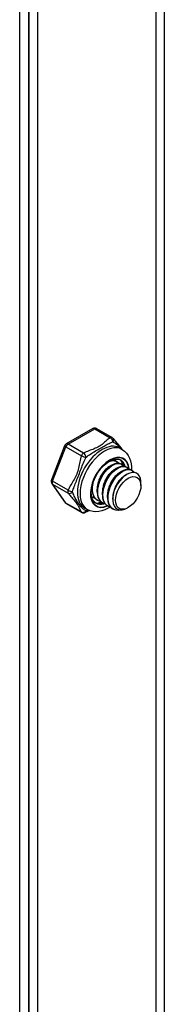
# Model space of a CAD drawing. Header units: inches. Extents: x 26 to 729, y 80 to 336.
# Tile 122 of 153: x 677.585 to 678.362, y 281.293 to 286.598. Entities that reach past the tile are written whole.
import ezdxf

# ---------------------------------------------------------------- set-up
doc = ezdxf.new("R2010")
doc.units = ezdxf.units.IN
doc.header["$MEASUREMENT"] = 0
doc.layers.add('Visible Edges(ANSI)', color=7, linetype='Continuous', lineweight=25)
doc.layers.add('Visible Tangent Edges(ANSI)', color=7, linetype='Continuous', lineweight=25)

msp = doc.modelspace()

# ---------------------------------------------------------------- linework, layer by layer
at = {"layer": 'Visible Edges(ANSI)'}
for p, q in [((677.5849, 277.3082), (677.5849, 296.1702)), ((677.633, 296.1425), (677.633, 277.2805)), ((677.633, 277.2805), (677.633, 296.1425)), ((677.6811, 296.1148), (677.6811, 277.2528)), ((677.9781, 284.3949), (677.835, 284.3125)), ((677.9977, 284.3949), (678.0814, 284.3467)), ((677.8265, 284.3026), (677.755, 284.1182)), ((678.121, 284.2913), (678.135, 284.2833)), ((678.068, 284.1913), (678.0805, 284.1986)), ((678.0959, 284.1753), (678.1084, 284.1825)), ((678.1031, 284.2199), (678.1059, 284.2183)), ((678.131, 284.2038), (678.1338, 284.2022)), ((678.1589, 284.1878), (678.1617, 284.1862)), ((678.1867, 284.1717), (678.1895, 284.1701)), ((678.1237, 284.1593), (678.1362, 284.1665)), ((678.1516, 284.1432), (678.1613, 284.1488)), ((677.7572, 284.0997), (677.8287, 283.9977)), ((677.9734, 284.0711), (677.9734, 284.082)), ((678.0012, 284.0551), (678.0012, 284.0695)), ((678.2364, 284.0877), (678.2364, 284.1037)), ((677.9733, 284.0266), (677.9761, 284.025)), ((678.0291, 284.039), (678.0291, 284.0535)), ((678.057, 284.023), (678.0569, 284.0374)), ((678.0848, 284.0142), (678.0848, 284.0214)), ((677.835, 283.9919), (677.9187, 283.9437)), ((677.9344, 283.9672), (677.9483, 283.9592)), ((678.0012, 284.0106), (678.004, 284.0089)), ((678.029, 283.9945), (678.0318, 283.9929)), ((678.0569, 283.9785), (678.0597, 283.9769)), ((678.0847, 283.9624), (678.0875, 283.9608)), ((678.1684, 283.9697), (678.1644, 283.9674))]:
    msp.add_line(p, q, dxfattribs=at)
at = {"layer": 'Visible Edges(ANSI)', "flags": 128}
for points in [[(678.0874, 284.3414), (678.0923, 284.335), (678.0979, 284.3282), (678.1102, 284.3137), (678.1228, 284.2987), (678.1288, 284.2912), (678.1343, 284.2837)], [(678.135, 284.2833), (678.1481, 284.274), (678.1594, 284.2626), (678.1686, 284.2496), (678.1756, 284.2354), (678.1806, 284.2205), (678.1838, 284.2049), (678.1852, 284.1889), (678.1852, 284.1726)], [(677.9943, 283.9941), (677.9891, 283.9977), (677.9845, 284.0022), (677.9803, 284.0078), (677.9768, 284.0144), (677.9739, 284.0221), (677.9717, 284.0307), (677.9704, 284.0402), (677.9699, 284.0505), (677.9704, 284.0615), (677.9717, 284.0731), (677.974, 284.085), (677.9772, 284.0972), (677.9813, 284.1096), (677.9862, 284.122), (677.9919, 284.1342), (677.9984, 284.1462), (678.0055, 284.1578), (678.0132, 284.1689), (678.0215, 284.1793), (678.0301, 284.1891), (678.0391, 284.198), (678.0483, 284.2059), (678.0575, 284.2129), (678.0668, 284.2188), (678.076, 284.2236), (678.0849, 284.2272), (678.0934, 284.2297), (678.1015, 284.231), (678.109, 284.2312), (678.1159, 284.2305), (678.1222, 284.2287), (678.1279, 284.2261)], [(678.1031, 284.2199), (678.1022, 284.2204), (678.1012, 284.2209), (678.1002, 284.2214), (678.0992, 284.2218), (678.0982, 284.2222), (678.0972, 284.2226), (678.0962, 284.2229), (678.0951, 284.2232), (678.094, 284.2235), (678.0929, 284.2237), (678.0918, 284.2239), (678.0907, 284.2241), (678.0896, 284.2243), (678.0884, 284.2244), (678.0873, 284.2245), (678.0861, 284.2245), (678.0849, 284.2245), (678.0837, 284.2245), (678.0825, 284.2245), (678.0813, 284.2244), (678.0801, 284.2243), (678.0788, 284.2241), (678.0776, 284.2239), (678.0763, 284.2237)], [(678.068, 284.1913), (678.0638, 284.1887), (678.0595, 284.1857), (678.0553, 284.1824), (678.0511, 284.1787), (678.0469, 284.1748), (678.0428, 284.1706), (678.0389, 284.1661), (678.035, 284.1614), (678.0313, 284.1564), (678.0278, 284.1512), (678.0244, 284.1458), (678.0212, 284.1403), (678.0181, 284.1346), (678.0153, 284.1288), (678.0127, 284.1229), (678.0104, 284.1169), (678.0083, 284.1109), (678.0064, 284.1048), (678.0048, 284.0988), (678.0035, 284.0928), (678.0025, 284.0868), (678.0018, 284.081), (678.0014, 284.0752), (678.0013, 284.0695)], [(678.131, 284.2038), (678.1235, 284.207), (678.1151, 284.2084), (678.1061, 284.208), (678.0965, 284.2058), (678.0865, 284.2018), (678.0764, 284.196), (678.0662, 284.1887), (678.0563, 284.1799), (678.0467, 284.1697), (678.0376, 284.1583), (678.0293, 284.1459), (678.0218, 284.1327), (678.0153, 284.1189), (678.01, 284.1048), (678.0058, 284.0906), (678.003, 284.0765), (678.0015, 284.0628), (678.0014, 284.0497), (678.0027, 284.0374), (678.0054, 284.0261), (678.0094, 284.016), (678.0148, 284.0073), (678.0213, 284.0001), (678.029, 283.9945)], [(678.0455, 283.9877), (678.0352, 283.9912), (678.026, 283.9969), (678.0183, 284.0047), (678.0121, 284.0146), (678.0077, 284.0262), (678.0049, 284.0393), (678.004, 284.0537), (678.005, 284.069), (678.0077, 284.0849), (678.0121, 284.1011), (678.0181, 284.1172), (678.0255, 284.1328), (678.0343, 284.1477), (678.0441, 284.1614), (678.0547, 284.1738), (678.0659, 284.1845), (678.0774, 284.1933), (678.089, 284.2), (678.1003, 284.2045), (678.1111, 284.2066), (678.1212, 284.2065), (678.1303, 284.204), (678.1382, 284.1992), (678.1447, 284.1922)], [(678.0959, 284.1753), (678.0916, 284.1726), (678.0874, 284.1696), (678.0831, 284.1663), (678.0789, 284.1627), (678.0748, 284.1588), (678.0707, 284.1545), (678.0667, 284.1501), (678.0629, 284.1453), (678.0592, 284.1404), (678.0556, 284.1352), (678.0522, 284.1298), (678.049, 284.1243), (678.046, 284.1186), (678.0432, 284.1128), (678.0406, 284.1068), (678.0382, 284.1009), (678.0361, 284.0948), (678.0343, 284.0888), (678.0327, 284.0828), (678.0314, 284.0768), (678.0304, 284.0708), (678.0297, 284.0649), (678.0293, 284.0591), (678.0291, 284.0535)], [(678.1589, 284.1878), (678.1513, 284.191), (678.143, 284.1924), (678.1339, 284.1919), (678.1243, 284.1897), (678.1144, 284.1857), (678.1042, 284.18), (678.0941, 284.1727), (678.0841, 284.1638), (678.0745, 284.1536), (678.0655, 284.1422), (678.0572, 284.1298), (678.0497, 284.1166), (678.0432, 284.1029), (678.0378, 284.0888), (678.0337, 284.0746), (678.0308, 284.0605), (678.0293, 284.0468), (678.0292, 284.0337), (678.0305, 284.0213), (678.0332, 284.0101), (678.0373, 284), (678.0426, 283.9912), (678.0492, 283.984), (678.0569, 283.9785)], [(678.0734, 283.9717), (678.063, 283.9751), (678.0539, 283.9808), (678.0462, 283.9887), (678.04, 283.9985), (678.0355, 284.0101), (678.0328, 284.0233), (678.0319, 284.0377), (678.0328, 284.053), (678.0355, 284.0689), (678.0399, 284.0851), (678.0459, 284.1011), (678.0534, 284.1168), (678.0621, 284.1316), (678.0719, 284.1454), (678.0825, 284.1577), (678.0937, 284.1684), (678.1053, 284.1772), (678.1168, 284.1839), (678.1281, 284.1884), (678.139, 284.1906), (678.1491, 284.1904), (678.1582, 284.1879), (678.1661, 284.1831), (678.1726, 284.1762)], [(678.1867, 284.1717), (678.1792, 284.1749), (678.1708, 284.1763), (678.1618, 284.1759), (678.1522, 284.1737), (678.1422, 284.1697), (678.1321, 284.164), (678.1219, 284.1566), (678.112, 284.1478), (678.1024, 284.1376), (678.0934, 284.1262), (678.085, 284.1138), (678.0775, 284.1006), (678.0711, 284.0868), (678.0657, 284.0727), (678.0615, 284.0585), (678.0587, 284.0444), (678.0572, 284.0307), (678.0571, 284.0176), (678.0584, 284.0053), (678.0611, 283.994), (678.0651, 283.9839), (678.0705, 283.9752), (678.0771, 283.968), (678.0847, 283.9624)], [(678.1287, 283.9567), (678.1151, 283.9546), (678.1024, 283.9554), (678.0909, 283.9591), (678.0809, 283.9655), (678.0726, 283.9745), (678.0663, 283.9859), (678.062, 283.9994), (678.06, 284.0146), (678.0601, 284.0311), (678.0625, 284.0485), (678.067, 284.0664), (678.0734, 284.0842), (678.0817, 284.1015), (678.0914, 284.1178), (678.1024, 284.1327), (678.1144, 284.1458), (678.1269, 284.1567), (678.1397, 284.1653), (678.1524, 284.1712), (678.1645, 284.1743), (678.1758, 284.1745), (678.186, 284.1719), (678.1946, 284.1665), (678.2016, 284.1585)], [(678.0655, 284.218), (678.0681, 284.2191), (678.0707, 284.22), (678.0734, 284.2208), (678.0759, 284.2215), (678.0785, 284.222), (678.081, 284.2224), (678.0835, 284.2227), (678.0859, 284.2229), (678.0883, 284.2229), (678.0906, 284.2228), (678.0929, 284.2226), (678.0952, 284.2222), (678.0974, 284.2217), (678.0995, 284.2211), (678.1015, 284.2204), (678.1035, 284.2195), (678.1055, 284.2185), (678.1073, 284.2174), (678.1091, 284.2162), (678.1108, 284.2148), (678.1125, 284.2134), (678.114, 284.2118), (678.1155, 284.2101), (678.1169, 284.2083)], [(678.1237, 284.1592), (678.1195, 284.1566), (678.1152, 284.1536), (678.111, 284.1503), (678.1068, 284.1466), (678.1026, 284.1427), (678.0986, 284.1385), (678.0946, 284.134), (678.0907, 284.1293), (678.087, 284.1243), (678.0835, 284.1191), (678.0801, 284.1138), (678.0769, 284.1082), (678.0739, 284.1025), (678.071, 284.0967), (678.0685, 284.0908), (678.0661, 284.0848), (678.064, 284.0788), (678.0621, 284.0728), (678.0606, 284.0667), (678.0593, 284.0607), (678.0583, 284.0548), (678.0575, 284.0489), (678.0571, 284.0431), (678.057, 284.0375)], [(678.1516, 284.1432), (678.1473, 284.1406), (678.1431, 284.1376), (678.1388, 284.1342), (678.1346, 284.1306), (678.1305, 284.1267), (678.1264, 284.1224), (678.1225, 284.118), (678.1186, 284.1132), (678.1149, 284.1083), (678.1113, 284.1031), (678.1079, 284.0977), (678.1047, 284.0922), (678.1017, 284.0865), (678.0989, 284.0807), (678.0963, 284.0748), (678.094, 284.0688), (678.0919, 284.0628), (678.09, 284.0567), (678.0884, 284.0507), (678.0871, 284.0447), (678.0861, 284.0387), (678.0854, 284.0328), (678.085, 284.0271), (678.0848, 284.0214)], [(678.2337, 284.1261), (678.229, 284.1384), (678.2219, 284.148), (678.2128, 284.1548), (678.202, 284.1584), (678.1897, 284.1588), (678.1765, 284.1558), (678.1627, 284.1496), (678.1488, 284.1404), (678.1352, 284.1283), (678.1225, 284.1139), (678.111, 284.0975), (678.1012, 284.0797), (678.0935, 284.0612), (678.0881, 284.0424), (678.0852, 284.0242), (678.0851, 284.007), (678.0876, 283.9916), (678.0928, 283.9785), (678.1005, 283.9682), (678.1104, 283.961), (678.1222, 283.9572), (678.1354, 283.957), (678.1497, 283.9605), (678.1644, 283.9674)], [(677.9742, 284.0858), (677.9738, 284.0815), (677.9735, 284.0773), (677.9734, 284.0732), (677.9734, 284.0691), (677.9735, 284.065), (677.9738, 284.0611), (677.9742, 284.0573), (677.9748, 284.0535), (677.9755, 284.0499), (677.9763, 284.0463), (677.9773, 284.0429), (677.9784, 284.0395), (677.9796, 284.0363), (677.981, 284.0333), (677.9824, 284.0303), (677.9841, 284.0275), (677.9858, 284.0249), (677.9876, 284.0224), (677.9896, 284.02), (677.9917, 284.0178), (677.9939, 284.0157), (677.9962, 284.0139), (677.9986, 284.0121), (678.0012, 284.0106)], [(678.0177, 284.0038), (678.0132, 284.0049), (678.0089, 284.0065), (678.0049, 284.0084), (678.001, 284.0108), (677.9974, 284.0135), (677.9941, 284.0166), (677.991, 284.0201), (677.9882, 284.0239), (677.9856, 284.028), (677.9834, 284.0325), (677.9814, 284.0373), (677.9798, 284.0423), (677.9784, 284.0477), (677.9774, 284.0532), (677.9767, 284.059), (677.9763, 284.065), (677.9762, 284.0712), (677.9764, 284.0775), (677.977, 284.084), (677.9778, 284.0906), (677.979, 284.0972), (677.9805, 284.1039), (677.9823, 284.1107), (677.9843, 284.1174)], [(677.9898, 284.0198), (677.989, 284.02), (677.9882, 284.0202), (677.9874, 284.0204), (677.9867, 284.0206), (677.9859, 284.0208), (677.9851, 284.021), (677.9844, 284.0213), (677.9836, 284.0215), (677.9829, 284.0218), (677.9821, 284.0221), (677.9814, 284.0224), (677.9807, 284.0227), (677.9799, 284.023), (677.9792, 284.0234), (677.9785, 284.0237), (677.9778, 284.0241), (677.9771, 284.0244), (677.9764, 284.0248), (677.9757, 284.0252), (677.9751, 284.0256), (677.9744, 284.026), (677.9737, 284.0264), (677.9731, 284.0269), (677.9724, 284.0273)], [(677.9725, 284.0271), (677.9725, 284.027), (677.9726, 284.027), (677.9726, 284.027), (677.9726, 284.027), (677.9727, 284.027), (677.9727, 284.027), (677.9727, 284.0269), (677.9728, 284.0269), (677.9728, 284.0269), (677.9728, 284.0269), (677.9729, 284.0269), (677.9729, 284.0268), (677.9729, 284.0268), (677.973, 284.0268), (677.973, 284.0268), (677.973, 284.0268), (677.9731, 284.0267), (677.9731, 284.0267), (677.9731, 284.0267), (677.9732, 284.0267), (677.9732, 284.0267), (677.9732, 284.0266), (677.9733, 284.0266), (677.9733, 284.0266)], [(678.0708, 283.9723), (678.0565, 283.9638), (678.0418, 283.9568), (678.0266, 283.9516), (678.0109, 283.9482), (677.995, 283.9471), (677.9789, 283.9484), (677.9632, 283.9524), (677.9483, 283.9592)], [(677.9605, 283.9534), (677.9485, 283.9485), (677.9375, 283.9433)]]:
    msp.add_lwpolyline(points, dxfattribs=at)
at = {"layer": 'Visible Edges(ANSI)'}
for centre, start, end in [((677.9879, 284.3778), 60.064, 119.936), ((678.0716, 284.3296), 36.716, 60.064), ((677.8448, 284.2955), 119.936, 158.8021), ((677.7733, 284.111), 158.8021, 215.0271), ((677.8448, 284.009), 215.0271, 240.064), ((677.9285, 283.9608), 240.064, 297.2321)]:
    msp.add_arc(centre, 0.0197, start, end, dxfattribs=at)
for centre, major_axis, start_param, end_param in [((678.0528, 284.1149), (0.0668, 0.116), 5.718546, 6.217869), ((678.0249, 284.1309), (0.0786, 0.1365), 5.540636, 5.67712), ((678.1543, 284.0564), (0.058, 0.1006), 5.495853, 5.750129), ((678.0528, 284.1149), (-0.0668, -0.116), 0.065316, 0.520508), ((678.0249, 284.1309), (0.0786, 0.1365), 3.747658, 3.892421)]:
    msp.add_ellipse(centre, major_axis=major_axis, ratio=0.578093, start_param=start_param, end_param=end_param, dxfattribs=at)
msp.add_ellipse((678.1682, 284.0484), major_axis=(-0.0481, -0.0836), ratio=0.578093, dxfattribs=at)
at = {"layer": 'Visible Tangent Edges(ANSI)'}
for p, q in [((678.3182, 276.6787), (678.3182, 295.7479)), ((678.3621, 295.7227), (678.3621, 276.6787)), ((677.8448, 284.3116), (677.9879, 284.3939)), ((677.9879, 284.3939), (678.0716, 284.3457)), ((677.7613, 284.1121), (677.8328, 284.2966)), ((677.8328, 284.2966), (677.9165, 284.2484)), ((677.9285, 284.2634), (677.8448, 284.3116)), ((677.8449, 284.064), (677.7613, 284.1121)), ((677.8328, 283.994), (677.7613, 284.0961)), ((677.7613, 284.0961), (677.8449, 284.0479)), ((677.9165, 283.9458), (677.8328, 283.994))]:
    msp.add_line(p, q, dxfattribs=at)
at = {"layer": 'Visible Tangent Edges(ANSI)', "flags": 128}
for points in [[(678.0716, 284.3457), (678.066, 284.342), (678.0608, 284.3381), (678.0558, 284.3341), (678.0509, 284.3301), (678.0462, 284.326), (678.0416, 284.3218), (678.037, 284.3177), (678.0323, 284.3136), (678.0274, 284.3095), (678.0223, 284.3056), (678.0169, 284.3018), (678.011, 284.2982), (678.0048, 284.2949), (677.9982, 284.2917), (677.9914, 284.2888), (677.9844, 284.286), (677.9773, 284.2833), (677.9701, 284.2806), (677.9629, 284.278), (677.9558, 284.2753), (677.9487, 284.2725), (677.9418, 284.2696), (677.935, 284.2665), (677.9285, 284.2634)], [(677.9416, 284.2404), (677.9472, 284.2449), (677.9531, 284.2493), (677.9592, 284.2537), (677.9655, 284.258), (677.972, 284.2622), (677.9786, 284.2664), (677.9854, 284.2705), (677.9922, 284.2746), (677.9991, 284.2786), (678.0059, 284.2825), (678.0127, 284.2864), (678.0194, 284.2902), (678.0259, 284.294), (678.0321, 284.2976), (678.0381, 284.301), (678.0439, 284.3043), (678.0495, 284.3074), (678.0549, 284.3104), (678.0603, 284.3131), (678.0655, 284.3156), (678.0707, 284.3179), (678.0759, 284.32), (678.081, 284.322), (678.0862, 284.3237)], [(678.0862, 284.3237), (678.088, 284.3225), (678.0898, 284.3214), (678.0917, 284.3202), (678.0936, 284.3189), (678.0956, 284.3176), (678.0975, 284.3162), (678.0995, 284.3148), (678.1015, 284.3134), (678.1035, 284.3119), (678.1055, 284.3104), (678.1075, 284.3088), (678.1096, 284.3072), (678.1116, 284.3056), (678.1136, 284.3039), (678.1156, 284.3022), (678.1175, 284.3004), (678.1195, 284.2986), (678.1214, 284.2967), (678.1233, 284.2949), (678.1252, 284.2929), (678.127, 284.291), (678.1288, 284.289), (678.1305, 284.287), (678.1322, 284.2849)], [(677.9165, 284.2484), (677.9139, 284.2403), (677.9117, 284.2322), (677.9097, 284.2239), (677.9078, 284.2156), (677.9061, 284.2073), (677.9044, 284.199), (677.9027, 284.1906), (677.901, 284.1823), (677.8991, 284.174), (677.8969, 284.1658), (677.8945, 284.1578), (677.8917, 284.1499), (677.8885, 284.1422), (677.8849, 284.1348), (677.8811, 284.1276), (677.877, 284.1205), (677.8729, 284.1136), (677.8686, 284.1067), (677.8644, 284.0999), (677.8602, 284.0929), (677.8561, 284.0859), (677.8522, 284.0787), (677.8484, 284.0714), (677.8449, 284.064)], [(677.8693, 284.054), (677.8711, 284.0609), (677.8731, 284.0679), (677.8754, 284.075), (677.8778, 284.0822), (677.8805, 284.0895), (677.8833, 284.0969), (677.8862, 284.1045), (677.8893, 284.1122), (677.8925, 284.1201), (677.8958, 284.1282), (677.8991, 284.1364), (677.9024, 284.1449), (677.9057, 284.1534), (677.9089, 284.1619), (677.9121, 284.1704), (677.9152, 284.1789), (677.9183, 284.1872), (677.9214, 284.1953), (677.9246, 284.2033), (677.9278, 284.2111), (677.9311, 284.2187), (677.9345, 284.2262), (677.938, 284.2334), (677.9416, 284.2404)], [(677.8449, 284.0479), (677.8484, 284.0433), (677.8522, 284.0386), (677.8561, 284.0338), (677.8602, 284.0289), (677.8644, 284.024), (677.8686, 284.019), (677.8728, 284.0141), (677.877, 284.0092), (677.881, 284.0043), (677.8849, 283.9996), (677.8884, 283.995), (677.8917, 283.9905), (677.8945, 283.9864), (677.8969, 283.9824), (677.8991, 283.9786), (677.901, 283.975), (677.9027, 283.9715), (677.9044, 283.968), (677.9061, 283.9645), (677.9078, 283.961), (677.9097, 283.9574), (677.9117, 283.9537), (677.9139, 283.9498), (677.9165, 283.9458)], [(677.9416, 283.9508), (677.938, 283.9531), (677.9345, 283.9555), (677.9311, 283.9579), (677.9278, 283.9605), (677.9246, 283.9632), (677.9214, 283.9661), (677.9183, 283.9692), (677.9152, 283.9725), (677.912, 283.9761), (677.9089, 283.98), (677.9057, 283.9842), (677.9024, 283.9887), (677.8991, 283.9936), (677.8958, 283.9987), (677.8925, 284.0039), (677.8893, 284.0094), (677.8862, 284.0149), (677.8832, 284.0205), (677.8804, 284.0262), (677.8778, 284.0318), (677.8754, 284.0375), (677.8731, 284.0431), (677.8711, 284.0486), (677.8693, 284.054)], [(677.9571, 283.9548), (677.9564, 283.9546), (677.9557, 283.9544), (677.9551, 283.9543), (677.9544, 283.9541), (677.9537, 283.9539), (677.953, 283.9538), (677.9524, 283.9536), (677.9517, 283.9534), (677.9511, 283.9533), (677.9504, 283.9531), (677.9498, 283.9529), (677.9491, 283.9528), (677.9485, 283.9526), (677.9478, 283.9524), (677.9472, 283.9523), (677.9466, 283.9521), (677.9459, 283.9519), (677.9453, 283.9518), (677.9447, 283.9516), (677.944, 283.9515), (677.9434, 283.9513), (677.9428, 283.9512), (677.9422, 283.951), (677.9416, 283.9508)]]:
    msp.add_lwpolyline(points, dxfattribs=at)
at = {"layer": 'Visible Tangent Edges(ANSI)'}
for centre, major_axis, ratio, start_param, end_param in [((677.9879, 284.3778), (-0.0098, 0.0171), 0.578093, 5.499721, 6.283185), ((677.9879, 284.3778), (0.0098, 0.0171), 0.578093, 0, 0.783464), ((678.0716, 284.3296), (0.0098, 0.0171), 0.578093, 0, 0.783464), ((678.0716, 284.3296), (-0.0107, 0.0165), 0.609588, 3.996047, 5.470059), ((678.0716, 284.3296), (0.0158, 0.0118), 0.754115, 5.139012, 6.283185), ((677.8448, 284.2955), (-0.0184, 0.0071), 0.209664, 0, 0.938208), ((677.8448, 284.2955), (0.0098, 0.0171), 0.578093, 0.783464, 1.830662), ((677.8448, 284.2955), (-0.0098, 0.0171), 0.578093, 5.499721, 6.283185), ((678.0277, 284.1293), (-0.0933, -0.1621), 0.578093, 3.141593, 6.283185), ((678.0416, 284.1213), (0.0933, 0.1621), 0.578093, 0, 3.141593), ((677.9285, 284.2473), (-0.0098, -0.0171), 0.578093, 3.925057, 4.972255), ((677.9285, 284.2473), (-0.0187, 0.0063), 0.17693, 0.929322, 2.403334), ((677.9285, 284.2473), (0.009, -0.0175), 0.54478, 0.910625, 2.384637), ((678.0695, 284.1052), (-0.0737, -0.1279), 0.578093, 2.44536, 6.948591), ((678.0695, 284.1052), (0.0727, 0.1262), 0.578093, 5.604861, 10.073053), ((678.0611, 284.1101), (0.0668, 0.116), 0.578093, 5.752575, 6.283185), ((677.7733, 284.111), (-0.0184, 0.0071), 0.209664, 0, 0.938208), ((677.7733, 284.111), (-0.0161, -0.0113), 0.787757, 0, 0.35258), ((677.7733, 284.111), (-0.0098, -0.0171), 0.578093, 4.972255, 6.019452), ((677.857, 284.0628), (-0.0098, -0.0171), 0.578093, 4.972255, 6.019452), ((677.857, 284.0628), (0.018, -0.008), 0.241739, 4.090324, 5.564336), ((677.857, 284.0628), (-0.0158, -0.0118), 0.754115, 0.329838, 1.80385), ((677.8448, 284.009), (-0.0161, -0.0113), 0.787757, 0, 0.35258), ((677.8448, 284.009), (-0.0098, -0.0171), 0.578093, 6.019452, 6.283185), ((678.0611, 284.1101), (-0.0668, -0.116), 0.578093, 0, 0.525906), ((677.9285, 283.9608), (-0.0165, -0.0107), 0.818923, 0.3797, 1.853712), ((677.9285, 283.9608), (-0.0098, -0.0171), 0.578093, 6.019452, 6.283185), ((677.9285, 283.9608), (0.009, -0.0175), 0.54478, 0, 0.717057)]:
    msp.add_ellipse(centre, major_axis=major_axis, ratio=ratio, start_param=start_param, end_param=end_param, dxfattribs=at)

doc.saveas('drawing.dxf')
